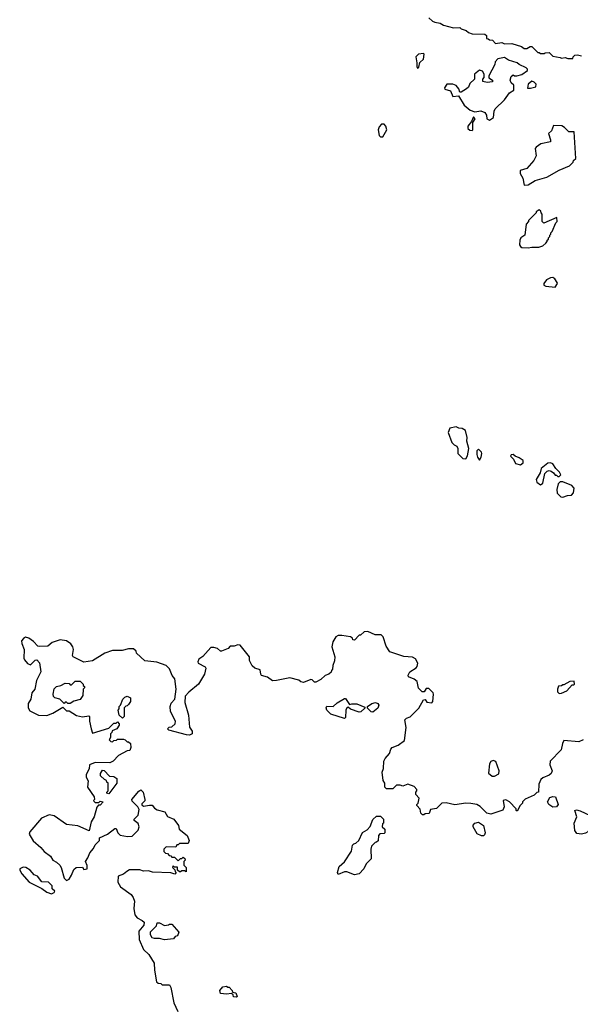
# Model space of a CAD drawing. Extents: x 2029826 to 2248070, y 228728 to 402406.
# Tile 229 of 256: x 2125638 to 2130156, y 365743 to 373684. Entities that reach past the tile are written whole.
import ezdxf

# ---------------------------------------------------------------- set-up
doc = ezdxf.new("R2010")
doc.units = 0

msp = doc.modelspace()

# ---------------------------------------------------------------- linework, layer by layer
at = {"layer": '0CON10XD'}
for points in [[(2128935, 373700), (2128965, 373672.5), (2128985, 373662.5), (2129026.4, 373656.4), (2129055, 373640), (2129135, 373617.5), (2129185, 373620), (2129195, 373610), (2129237, 373597), (2129255, 373580), (2129285, 373570), (2129387, 373567), (2129400, 373555), (2129401.7, 373531.7), (2129415, 373530), (2129425, 373520), (2129448.3, 373518.3), (2129473, 373493), (2129525, 373500), (2129545, 373490), (2129605, 373492.5), (2129681.7, 373468.3), (2129705, 373452.5), (2129725, 373452.5), (2129753, 373467), (2129767, 373467), (2129815, 373420), (2129825, 373420), (2129835, 373410), (2129865, 373410), (2129873, 373417), (2129905, 373420), (2129935, 373390), (2129995, 373380), (2130005, 373372.5), (2130035, 373377.5), (2130055, 373370), (2130095, 373370), (2130100, 373385), (2130113, 373397), (2130135, 373400), (2130165, 373393.3)], [(2128845, 373294), (2128855, 373300), (2128861.7, 373338.3), (2128892.5, 373365), (2128897.5, 373405), (2128891.7, 373411.7), (2128853.3, 373405), (2128830.8, 373385), (2128840, 373335), (2128837.5, 373305), (2128845, 373294)], [(2129425, 372874), (2129456, 372895), (2129461.2, 372945), (2129470, 372965), (2129545, 373037.5), (2129587, 373093), (2129620, 373115), (2129620, 373155), (2129600, 373175), (2129592.5, 373195), (2129600, 373225), (2129615, 373240), (2129625, 373230), (2129645, 373230), (2129685, 373242.5), (2129730, 373275), (2129730, 373285), (2129720, 373295), (2129663, 373323), (2129647, 373337), (2129578.3, 373358.3), (2129545, 373377.5), (2129493, 373367), (2129470, 373345), (2129467, 373323), (2129418.3, 373231.7), (2129420, 373215), (2129450, 373195), (2129448.3, 373181.7), (2129405, 373177.5), (2129370, 373185), (2129370, 373205), (2129382.5, 373217.5), (2129381.2, 373245), (2129369.1, 373269.1), (2129345, 373275.8), (2129302.5, 373245), (2129303.3, 373205), (2129265, 373170), (2129255, 373140), (2129240, 373125), (2129195, 373100), (2129185, 373100), (2129177.5, 373125), (2129155, 373152.5), (2129130, 373165), (2129080, 373165), (2129062.5, 373135), (2129065, 373122.5), (2129109.3, 373109.3), (2129130, 373065), (2129175, 373070), (2129220, 372995), (2129270, 372955), (2129305, 372940), (2129355, 372947.5), (2129387.5, 372935), (2129400, 372915), (2129402.5, 372885), (2129425, 372874)], [(2129731.7, 373131.7), (2129755, 373132.5), (2129798.3, 373141.7), (2129800, 373165), (2129785, 373180), (2129765, 373187.5), (2129737.5, 373165), (2129731.7, 373131.7)], [(2128565, 372740), (2128597.5, 372795), (2128590, 372825), (2128575, 372840), (2128555, 372840), (2128535, 372820), (2128527.5, 372795), (2128535, 372750), (2128545, 372740), (2128565, 372740)], [(2129285, 372790), (2129290, 372795), (2129290, 372855), (2129310, 372885), (2129295, 372900), (2129278.3, 372861.7), (2129250, 372825), (2129250, 372805), (2129265, 372792.5), (2129285, 372790)], [(2129705, 372350), (2129735, 372352.5), (2129793, 372387), (2129886.7, 372413.3), (2129985, 372470), (2130070, 372505), (2130100, 372535), (2130101.7, 372548.3), (2130120, 372565), (2130108.3, 372778.3), (2130065, 372780), (2130030, 372815), (2130006.4, 372826.4), (2129940, 372830), (2129923.6, 372786.4), (2129900, 372765), (2129917.5, 372715), (2129915, 372700), (2129838.3, 372681.7), (2129800, 372655), (2129792.5, 372645), (2129800, 372585), (2129783, 372547), (2129726.1, 372483.9), (2129673, 372467), (2129673, 372443), (2129692.5, 372405), (2129705, 372350)], [(2129735, 371843.3), (2129765, 371850), (2129821.7, 371848.3), (2129855, 371860), (2129878.3, 371881.7), (2129890, 371895), (2129890, 371905), (2129900, 371915), (2129900, 371925), (2129910, 371935), (2129910, 371945), (2129920, 371955), (2129920, 371965), (2129930, 371975), (2129960, 372045), (2129970, 372055), (2129967.5, 372087.5), (2129863, 372043), (2129850, 372055), (2129850, 372115), (2129840, 372125), (2129838.3, 372138.3), (2129825, 372150), (2129800, 372135), (2129800, 372125), (2129740, 372065), (2129740, 372055), (2129720, 372035), (2129710, 371945), (2129676.7, 371925), (2129668.8, 371905), (2129667, 371867), (2129673.6, 371853.6), (2129685, 371847.5), (2129735, 371843.3)], [(2129955, 371527.5), (2129972.5, 371555), (2129970, 371565), (2129952.5, 371595), (2129935, 371603.3), (2129915, 371602.5), (2129883.9, 371586.1), (2129862.5, 371555), (2129863.6, 371543.6), (2129880, 371535), (2129955, 371527.5)], [(2129235, 370142.5), (2129246.7, 370165), (2129258.8, 370225), (2129242, 370285), (2129243.3, 370315), (2129230.7, 370370.7), (2129205, 370387.5), (2129178.3, 370388.3), (2129155, 370400), (2129105, 370390), (2129092.5, 370355), (2129120, 370275), (2129140, 370255), (2129160, 370245), (2129170, 370225), (2129170, 370185), (2129210, 370145), (2129235, 370142.5)], [(2129345, 370130), (2129357.5, 370155), (2129362.5, 370185), (2129360, 370195), (2129335, 370220), (2129323, 370207), (2129323, 370177), (2129327.5, 370155), (2129345, 370130)], [(2129675, 370092.5), (2129695, 370110), (2129695, 370127.5), (2129665, 370151.2), (2129632.5, 370162.5), (2129615, 370177.5), (2129600, 370175), (2129593, 370163), (2129618.3, 370138.3), (2129633.6, 370103.6), (2129675, 370092.5)], [(2129835, 369932.5), (2129853.6, 369946.4), (2129870, 370025), (2129888.3, 370041.7), (2129905, 370047.5), (2129921.7, 370041.7), (2129940, 370030), (2129955, 370010), (2129965, 370010), (2129975, 370000), (2129985, 370000), (2129998.3, 370011.7), (2129990, 370035), (2129960, 370065), (2129935, 370102.5), (2129915, 370110), (2129895, 370107.5), (2129840, 370065), (2129831.7, 370028.3), (2129800, 369975), (2129806.7, 369955), (2129835, 369932.5)], [(2130015, 369832.5), (2130053.6, 369846.4), (2130085, 369850), (2130101.7, 369868.3), (2130107.5, 369905), (2130087, 369927), (2130015, 369956.7), (2129995, 369957.5), (2129978.3, 369941.7), (2129967.5, 369895), (2129970, 369865), (2130000, 369835), (2130015, 369832.5)], [(2130180, 367875), (2130145, 367860), (2130025, 367870), (2130012.5, 367845), (2130002.5, 367795), (2129912.5, 367705), (2129910, 367675), (2129930, 367625), (2129922.5, 367605), (2129905, 367590), (2129855, 367570), (2129837.5, 367555), (2129821.7, 367518.3), (2129820, 367455), (2129805, 367450), (2129785, 367430), (2129711.7, 367398.3), (2129690, 367375), (2129690, 367365), (2129673, 367347), (2129648.3, 367301.7), (2129640, 367305), (2129638.3, 367318.3), (2129586.4, 367376.4), (2129555, 367392.5), (2129533.6, 367386.4), (2129542.5, 367335), (2129532.1, 367307.9), (2129435, 367277.5), (2129404.3, 367284.3), (2129349.3, 367339.3), (2129323, 367353), (2129275, 367363.3), (2129235, 367363.8), (2129145, 367351.2), (2129075, 367366.7), (2129040, 367365), (2128997, 367323), (2128950, 367315), (2128938.3, 367281.7), (2128905, 367280), (2128895, 367270), (2128885, 367270), (2128870, 367285), (2128867, 367317), (2128840, 367345), (2128840, 367355), (2128850, 367365), (2128857.5, 367405), (2128830, 367435), (2128830, 367455), (2128840, 367465), (2128840, 367475), (2128818.3, 367498.3), (2128765, 367517.5), (2128725, 367502.5), (2128705, 367510), (2128675, 367510), (2128645, 367480), (2128595, 367480), (2128580, 367495), (2128580, 367525), (2128568.3, 367548.3), (2128558.8, 367615), (2128568.8, 367645), (2128573.3, 367705), (2128582.5, 367725), (2128617.5, 367765), (2128628.3, 367801.7), (2128640, 367815), (2128688.3, 367831.7), (2128739.5, 367870.5), (2128753.8, 367975), (2128743, 368037), (2128755, 368050), (2128785, 368060), (2128855, 368130), (2128891.7, 368198.3), (2128905, 368200), (2128918.3, 368178.3), (2128960, 368175), (2128967.5, 368185), (2128972.5, 368245), (2128970, 368255), (2128935, 368290), (2128915, 368290), (2128898.3, 368261.7), (2128881.7, 368261.7), (2128853, 368293), (2128842.5, 368345), (2128816.1, 368366.1), (2128772.5, 368385), (2128768.3, 368398.3), (2128782.5, 368425), (2128833, 368457), (2128841.7, 368468.3), (2128846.7, 368495), (2128829.3, 368529.3), (2128805, 368542.5), (2128735, 368546.7), (2128620, 368585), (2128591.2, 368631.2), (2128566.7, 368706.7), (2128551.7, 368721.7), (2128503.6, 368723.6), (2128445, 368750), (2128413, 368747), (2128385, 368720), (2128375, 368720), (2128335, 368680), (2128321.7, 368681.7), (2128320, 368695), (2128305, 368707.5), (2128235, 368717.5), (2128205, 368717.5), (2128185, 368707.5), (2128162.5, 368665), (2128152.5, 368625), (2128177.5, 368545), (2128176.4, 368513.6), (2128162.5, 368475), (2128160, 368445), (2128150, 368435), (2128148.3, 368421.7), (2128130, 368405), (2128100, 368395), (2128065, 368362.5), (2128025, 368340), (2128015, 368340), (2127995, 368360), (2127985, 368362.5), (2127925, 368337.5), (2127903, 368343), (2127886.4, 368356.4), (2127815, 368376.7), (2127706.4, 368353.6), (2127675, 368352.5), (2127635, 368380), (2127587.5, 368395), (2127580, 368405), (2127575, 368440), (2127533, 368453), (2127511.7, 368471.7), (2127490, 368515), (2127490, 368545), (2127415, 368640), (2127395, 368642.5), (2127365, 368630), (2127335, 368630), (2127317, 368613), (2127265, 368590), (2127255, 368590), (2127231.7, 368611.7), (2127201.7, 368621.7), (2127178.3, 368621.7), (2127113, 368547), (2127082.5, 368525), (2127073.3, 368505), (2127075, 368493.3), (2127132.5, 368465), (2127136.7, 368455), (2127126, 368405), (2127078.8, 368325), (2127000.3, 368259.7), (2126971.2, 368228.8), (2126967.7, 368177.7), (2126997.5, 368075), (2127007, 367977), (2127027.5, 367945), (2127027, 367923), (2127006.2, 367913.8), (2126983, 367917), (2126840, 367955), (2126830, 367965), (2126843, 367977), (2126865, 367980), (2126890, 368005), (2126892.5, 368025), (2126854.2, 368104.2), (2126851.2, 368145), (2126859.3, 368170.7), (2126887.5, 368205), (2126900, 368285), (2126887, 368367), (2126867.5, 368395), (2126845, 368447.5), (2126817.5, 368475), (2126743, 368503), (2126645, 368513.3), (2126580, 368575), (2126575, 368590), (2126555, 368610), (2126515, 368610), (2126463, 368597), (2126385, 368596.7), (2126324.1, 368575.9), (2126225, 368513.3), (2126155, 368503.3), (2126067.5, 368545), (2126063.3, 368555), (2126070, 368605), (2126066.7, 368625), (2126049.5, 368649.5), (2126015, 368674), (2125965, 368681.2), (2125899.3, 368660.7), (2125865, 368630), (2125795, 368627.5), (2125785, 368630), (2125747.7, 368667.7), (2125710, 368695), (2125685, 368702.5), (2125667, 368693), (2125653.3, 368675), (2125653.6, 368653.6), (2125673.3, 368605), (2125670, 368535), (2125675, 368520), (2125700.7, 368490.7), (2125725, 368480), (2125761.7, 368518.3), (2125775, 368520), (2125797, 368497), (2125806.7, 368425), (2125773.3, 368355), (2125758.8, 368285), (2125736.1, 368253.9), (2125726.2, 368205), (2125705, 368170), (2125706.7, 368135), (2125720.5, 368110.5), (2125790, 368075), (2125855, 368071.2), (2125905, 368090), (2125985, 368140), (2126015, 368110), (2126035, 368110), (2126095, 368072.5), (2126145, 368060), (2126195, 368070), (2126200, 368065), (2126200, 368025), (2126212.5, 367965), (2126225, 367930), (2126355, 367970), (2126395, 368010), (2126415, 368010), (2126425, 368020), (2126440, 368005), (2126440, 367995), (2126420, 367965), (2126381.7, 367948.3), (2126380, 367935), (2126370, 367925), (2126370, 367895), (2126360, 367875), (2126371.7, 367861.7), (2126385, 367860), (2126395, 367870), (2126417, 367873), (2126425, 367880), (2126475, 367880), (2126487, 367877), (2126505, 367860), (2126515, 367860), (2126530, 367845), (2126532.5, 367815), (2126525, 367790), (2126503, 367787), (2126435, 367750), (2126390, 367705), (2126365, 367690), (2126245, 367692.5), (2126200, 367675), (2126197, 367643), (2126172.5, 367595), (2126173.9, 367573.9), (2126190, 367545), (2126183, 367493), (2126237, 367417), (2126240, 367395), (2126233, 367387), (2126235, 367380), (2126245, 367370), (2126275, 367370), (2126285, 367380), (2126310, 367375), (2126285, 367350), (2126271.7, 367348.3), (2126258.3, 367331.7), (2126237.5, 367255), (2126212.5, 367215), (2126197.5, 367142.5), (2126105, 367182), (2126015, 367193.3), (2125915, 367263.3), (2125875, 367271.2), (2125812, 367245), (2125720, 367135), (2125712.5, 367115), (2125745, 367061.2), (2125807.8, 367007.8), (2125833.9, 366973.9), (2125886.3, 366936.3), (2125905, 366904), (2125935, 366888), (2125960, 366865), (2125971.2, 366845), (2125995, 366760), (2126015, 366740), (2126035, 366752.5), (2126055.9, 366784.1), (2126075, 366830), (2126093, 366847), (2126145, 366850), (2126155, 366830), (2126180, 366835), (2126181.7, 366861.7), (2126167.5, 366895), (2126186.7, 366923.3), (2126202.5, 366965), (2126231.7, 366998.3), (2126245, 367030), (2126280, 367065), (2126280, 367085), (2126346.1, 367113.9), (2126405, 367160), (2126415, 367160), (2126427.5, 367125), (2126446.4, 367106.4), (2126507, 367097), (2126545, 367100), (2126593, 367147), (2126600, 367175), (2126591.7, 367201.7), (2126560, 367225), (2126560, 367235), (2126591.7, 367268.3), (2126600, 367315), (2126590, 367335), (2126545, 367380), (2126542.5, 367395), (2126597, 367463), (2126615, 367472.5), (2126633.3, 367455), (2126647.5, 367395), (2126647, 367383), (2126621.7, 367358.3), (2126621.7, 367351.7), (2126635, 367340), (2126685, 367350), (2126705, 367347.5), (2126723.6, 367323.6), (2126745, 367310), (2126806.1, 367296.1), (2126828.3, 367258.3), (2126880, 367235), (2126916.7, 367185), (2126922.5, 367155), (2126987.1, 367105), (2127002.5, 367065), (2126995, 367040), (2126925, 367040), (2126915, 367030), (2126905, 367030), (2126895, 367010), (2126818.3, 367011.7), (2126800, 366995), (2126800, 366975), (2126811.7, 366961.7), (2126828.3, 366958.3), (2126841.7, 366941.7), (2126855, 366940), (2126865, 366930), (2126885, 366930), (2126915, 366900), (2126935, 366920), (2126945, 366920), (2126955, 366930), (2126968.3, 366918.3), (2126970, 366905), (2126960, 366895), (2126960, 366865), (2126980, 366845), (2126978.3, 366811.7), (2126965, 366820), (2126945, 366820), (2126935, 366810), (2126925, 366810), (2126910, 366825), (2126908.3, 366848.3), (2126885, 366850), (2126875, 366860), (2126870, 366845), (2126888.3, 366828.3), (2126890, 366815), (2126900, 366805), (2126887.5, 366792.5), (2126855, 366802.5), (2126708.3, 366808.3)], [(2126045, 368170), (2126025, 368170), (2126015, 368180), (2126005, 368180), (2125995, 368170), (2125960, 368205), (2125920, 368215), (2125910, 368225), (2125907.5, 368245), (2125914.1, 368285.9), (2125934.1, 368305.9), (2125970, 368315), (2126005, 368332.5), (2126035, 368330), (2126045, 368320), (2126055, 368320), (2126085, 368350), (2126125, 368350), (2126150, 368325), (2126150, 368315), (2126160, 368305), (2126160, 368295), (2126150, 368285), (2126147, 368233), (2126125, 368200), (2126073, 368187), (2126045, 368170)], [(2129985, 368250), (2130005, 368252.5), (2130048.3, 368271.7), (2130091.7, 368318.3), (2130105, 368320), (2130110, 368325), (2130108.3, 368348.3), (2130073, 368347), (2130025, 368320), (2130015, 368320), (2130005, 368310), (2129981.7, 368308.3), (2129972.5, 368285), (2129973, 368263), (2129985, 368250)], [(2126465, 368050), (2126440, 368075), (2126432.5, 368115), (2126440, 368125), (2126440, 368145), (2126450, 368155), (2126470, 368205), (2126485, 368220), (2126505, 368227.5), (2126530, 368215), (2126530, 368185), (2126515, 368160), (2126505, 368150), (2126491.7, 368148.3), (2126480, 368135), (2126480, 368065), (2126465, 368050)], [(2128255, 368047.5), (2128145, 368083.3), (2128113.3, 368115), (2128107.5, 368135), (2128113.8, 368146.2), (2128165, 368143.3), (2128196, 368174), (2128255, 368210), (2128265, 368210), (2128295, 368160), (2128315, 368166.7), (2128356.4, 368166.4), (2128418.3, 368138.3), (2128418.3, 368131.7), (2128388.3, 368101.7), (2128375, 368100), (2128304, 368124), (2128285, 368140), (2128271.2, 368128.8), (2128266.7, 368115), (2128263, 368057), (2128255, 368047.5)], [(2128485, 368100), (2128471.7, 368101.7), (2128441.7, 368131.7), (2128440, 368145), (2128475, 368170), (2128505, 368177.5), (2128525, 368170), (2128532.5, 368155), (2128525, 368130), (2128485, 368100)], [(2129465, 367582.5), (2129499.3, 367600.7), (2129503.3, 367625), (2129475, 367700), (2129455, 367710), (2129435, 367700), (2129425, 367682.5), (2129417, 367607), (2129445, 367582.5), (2129465, 367582.5)], [(2126355, 367440), (2126340, 367445), (2126340, 367455), (2126350, 367465), (2126350, 367525), (2126340, 367535), (2126338.3, 367548.3), (2126320, 367555), (2126290, 367585), (2126290, 367605), (2126305, 367630), (2126318.3, 367628.3), (2126361.7, 367581.7), (2126395, 367580), (2126420, 367565), (2126420, 367525), (2126355, 367440)], [(2129935, 367332.5), (2129903.3, 367355), (2129892.5, 367375), (2129910, 367410), (2129935, 367420), (2129957.5, 367415), (2129977.5, 367355), (2129965, 367334.2), (2129935, 367332.5)], [(2130165, 367114), (2130129.3, 367119.3), (2130113.6, 367143.6), (2130106.4, 367203.6), (2130128, 367255), (2130113.3, 367306.7), (2130125, 367310), (2130155, 367303.8), (2130235, 367266.2), (2130265, 367267.5), (2130295, 367286.2), (2130315, 367286.7), (2130322, 367265), (2130315, 367242.5), (2130305, 367237.5), (2130285, 367242.5), (2130271.7, 367238.3), (2130257.5, 367215), (2130248.3, 367181.7), (2130216, 367134), (2130197.7, 367122.3), (2130165, 367114)], [(2128336.4, 366786.4), (2128275, 366810), (2128255, 366810), (2128205, 366790), (2128200, 366805), (2128213.8, 366855), (2128255, 366892.5), (2128311.7, 366978.3), (2128320, 367025), (2128331.7, 367038.3), (2128348.3, 367041.7), (2128370, 367065), (2128400.7, 367129.3), (2128438.8, 367151.2), (2128463.3, 367176.7), (2128485, 367232.5), (2128515, 367260), (2128545, 367260), (2128570, 367235), (2128570, 367205), (2128563, 367197), (2128560, 367175), (2128580, 367155), (2128580, 367125), (2128575, 367120), (2128541.7, 367118.3), (2128530, 367105), (2128528.3, 367061.7), (2128515, 367050), (2128501.7, 367048.3), (2128473, 367017), (2128467.5, 366995), (2128470, 366915), (2128430, 366875), (2128412.5, 366835), (2128375, 366793.8), (2128336.4, 366786.4)], [(2129360.7, 367100.7), (2129325, 367117.5), (2129293.3, 367175), (2129293, 367187), (2129305, 367202.5), (2129335, 367212.5), (2129375.8, 367185.8), (2129390, 367125), (2129385, 367110), (2129375, 367102.5), (2129360.7, 367100.7)], [(2125895, 366633.3), (2125916.4, 366643.6), (2125920, 366655), (2125900, 366675), (2125898.3, 366698.3), (2125868.3, 366728.3), (2125815, 366730), (2125780, 366775), (2125755, 366787.5), (2125722.5, 366825), (2125687.5, 366845), (2125665, 366847.5), (2125638.8, 366835), (2125637.5, 366825), (2125655, 366794.2), (2125715, 366728), (2125817, 366677), (2125855, 366647.5), (2125895, 366633.3)], [(2126708.3, 366808.3), (2126675, 366820), (2126635, 366817.5), (2126605, 366827.5), (2126523.6, 366826.4), (2126500, 366815), (2126475, 366792.5), (2126430, 366775), (2126428.3, 366728.3), (2126450.7, 366690.7), (2126535, 366627.5), (2126551.2, 366605), (2126563.8, 366575), (2126558.8, 366515), (2126566.2, 366465), (2126585, 366440), (2126625, 366420), (2126640, 366405), (2126638.3, 366381.7), (2126598.3, 366331.7), (2126600, 366265), (2126634.3, 366184.3), (2126677.5, 366145), (2126722.5, 366075), (2126723, 366017), (2126740, 365925), (2126753, 365913), (2126775, 365910), (2126785, 365900), (2126845, 365900), (2126857, 365877), (2126880, 365755), (2126913.3, 365685)], [(2126805, 366263.3), (2126765, 366272.5), (2126723, 366273), (2126705, 366280), (2126693, 366303), (2126691.7, 366328.3), (2126740, 366375), (2126745, 366400), (2126765, 366400), (2126805, 366377.5), (2126837, 366383), (2126845, 366390), (2126865, 366390), (2126920, 366325), (2126910, 366295), (2126891.7, 366288.3), (2126878.3, 366271.7), (2126805, 366263.3)], [(2127385, 365800), (2127361.7, 365801.7), (2127358.3, 365818.3), (2127345, 365830), (2127305, 365823.3), (2127255, 365830), (2127250, 365855), (2127275, 365882.5), (2127305, 365890), (2127315, 365880), (2127325, 365880), (2127350, 365855), (2127351.7, 365841.7), (2127380, 365835), (2127390, 365805), (2127385, 365800)]]:
    msp.add_lwpolyline(points, dxfattribs=at)

doc.saveas('drawing.dxf')
